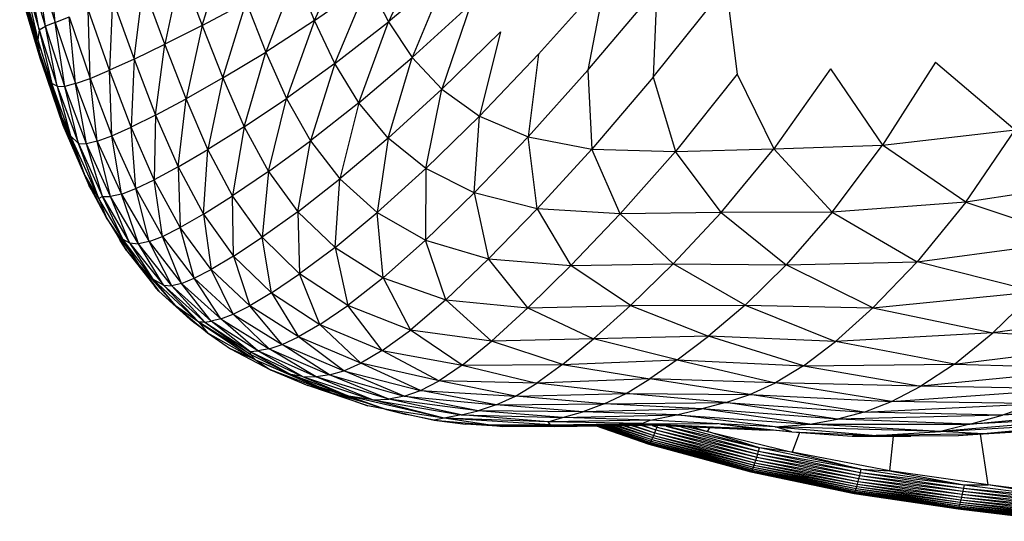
# Paper-space layout '_Inferior' of a CAD drawing. Header units: millimetres. Extents: x -50 to 1200, y -138 to 1808.
# Tile 17 of 26: x 768 to 845, y -133 to -94. Entities that reach past the tile are written whole.
import ezdxf

# ---------------------------------------------------------------- set-up
doc = ezdxf.new("R2010")
doc.units = ezdxf.units.MM

psp = doc.layouts.new('_Inferior')

# ---------------------------------------------------------------- linework, layer by layer
at = {"color": 7, "linetype": 'Continuous', "lineweight": 25}
for p, q in [((791.126, -93.594), (793.966, -87.284)), ((800.062, -87.046), (796.95, -93.695)), ((770.719, -93.728), (770.166, -88.219)), ((782.293, -93.963), (784.105, -87.919)), ((769.938, -94.022), (768.468, -89.07)), ((769.45, -94.312), (768.468, -89.07)), ((769.154, -88.665), (770.719, -93.728)), ((769.938, -94.022), (769.154, -88.665)), ((768.081, -89.573), (769.349, -95.094)), ((768.081, -89.573), (769.45, -94.312)), ((780.603, -89.538), (779.354, -95.447)), ((780.603, -89.538), (782.293, -93.963)), ((789.641, -89.925), (787.292, -96.069)), ((791.126, -93.594), (789.641, -89.925)), ((801.583, -89.802), (796.95, -93.695)), ((801.583, -89.802), (798.815, -96.503)), ((769.349, -95.094), (767.933, -90.2)), ((767.933, -90.2), (769.45, -96.031)), ((791.126, -93.594), (795.38, -90.62)), ((792.731, -96.976), (795.38, -90.62)), ((795.38, -90.62), (796.95, -93.695)), ((814.01, -90.384), (808.759, -96.233)), ((814.01, -90.384), (812.648, -97.489)), ((767.916, -90.785), (769.45, -96.031)), ((767.916, -90.785), (769.516, -96.544)), ((769.516, -96.544), (767.981, -91.275)), ((776.924, -96.616), (777.643, -90.856)), ((779.354, -95.447), (777.643, -90.856)), ((812.648, -97.489), (818.071, -91.077)), ((817.795, -98.042), (823.537, -90.876)), ((818.071, -91.077), (817.795, -98.042)), ((823.537, -90.876), (824.41, -97.804)), ((775.219, -91.903), (774.977, -97.501)), ((775.219, -91.903), (776.924, -96.616)), ((782.293, -93.963), (785.735, -92.134)), ((783.908, -98.107), (785.735, -92.134)), ((785.735, -92.134), (787.292, -96.069)), ((773.463, -98.135), (773.297, -92.709)), ((774.977, -97.501), (773.297, -92.709)), ((803.428, -92.3), (798.815, -96.503)), ((803.428, -92.3), (801.142, -98.995)), ((770.719, -93.728), (769.938, -94.022)), ((770.719, -93.728), (771.819, -93.306)), ((771.475, -98.766), (770.719, -93.728)), ((770.719, -93.728), (772.318, -98.55)), ((771.819, -93.306), (773.463, -98.135)), ((772.318, -98.55), (771.819, -93.306)), ((791.126, -93.594), (787.292, -96.069)), ((791.126, -93.594), (788.933, -99.71)), ((792.731, -96.976), (791.126, -93.594)), ((792.731, -96.976), (796.95, -93.695)), ((794.609, -100.067), (796.95, -93.695)), ((796.95, -93.695), (798.815, -96.503)), ((769.45, -94.312), (769.349, -95.094)), ((769.45, -94.312), (769.938, -94.022)), ((769.45, -94.312), (770.458, -98.536)), ((769.45, -94.312), (770.86, -98.754)), ((770.86, -98.754), (769.938, -94.022)), ((771.475, -98.766), (769.938, -94.022)), ((782.293, -93.963), (779.354, -95.447)), ((782.293, -93.963), (781.011, -99.749)), ((782.293, -93.963), (783.908, -98.107)), ((805.764, -94.467), (801.142, -98.995)), ((805.764, -94.467), (804.112, -101.104)), ((769.349, -95.094), (769.45, -96.031)), ((769.349, -95.094), (771.176, -101.089)), ((770.458, -98.536), (769.349, -95.094)), ((769.45, -96.031), (771.176, -101.089)), ((769.45, -96.031), (771.288, -101.642)), ((769.45, -96.031), (769.516, -96.544)), ((776.924, -96.616), (779.354, -95.447)), ((778.611, -101.03), (779.354, -95.447)), ((781.011, -99.749), (779.354, -95.447)), ((783.908, -98.107), (787.292, -96.069)), ((785.591, -101.948), (787.292, -96.069)), ((787.292, -96.069), (788.933, -99.71)), ((771.288, -101.642), (769.516, -96.544)), ((769.516, -96.544), (771.32, -101.817)), ((769.516, -96.544), (769.621, -96.879)), ((769.621, -96.879), (771.32, -101.817)), ((776.924, -96.616), (774.977, -97.501)), ((776.924, -96.616), (776.684, -101.987)), ((776.924, -96.616), (778.611, -101.03)), ((794.609, -100.067), (798.815, -96.503)), ((796.93, -102.839), (798.815, -96.503)), ((798.815, -96.503), (801.142, -98.995)), ((808.759, -96.233), (804.112, -101.104)), ((808.759, -96.233), (807.948, -102.727)), ((840.02, -96.853), (835.844, -103.384)), ((840.02, -96.853), (846.304, -102.178)), ((773.463, -98.135), (774.977, -97.501)), ((775.179, -102.657), (774.977, -97.501)), ((776.684, -101.987), (774.977, -97.501)), ((792.731, -96.976), (788.933, -99.71)), ((792.731, -96.976), (790.822, -103.043)), ((794.609, -100.067), (792.731, -96.976)), ((812.648, -97.489), (807.948, -102.727)), ((812.648, -97.489), (812.96, -103.709)), ((831.768, -97.39), (827.287, -103.672)), ((831.768, -97.39), (835.844, -103.384)), ((772.318, -98.55), (773.463, -98.135)), ((773.463, -98.135), (775.179, -102.657)), ((774.028, -103.076), (773.463, -98.135)), ((783.908, -98.107), (781.011, -99.749)), ((783.908, -98.107), (782.739, -103.734)), ((783.908, -98.107), (785.591, -101.948)), ((817.795, -98.042), (812.96, -103.709)), ((817.795, -98.042), (819.548, -103.883)), ((824.41, -97.804), (819.548, -103.883)), ((824.41, -97.804), (827.287, -103.672)), ((770.458, -98.536), (771.176, -101.089)), ((771.915, -102.655), (770.458, -98.536)), ((770.86, -98.754), (770.458, -98.536)), ((770.86, -98.754), (772.539, -103.266)), ((770.86, -98.754), (771.475, -98.766)), ((770.86, -98.754), (771.915, -102.655)), ((772.318, -98.55), (771.475, -98.766)), ((773.168, -103.278), (771.475, -98.766)), ((772.539, -103.266), (771.475, -98.766)), ((772.318, -98.55), (774.028, -103.076)), ((773.168, -103.278), (772.318, -98.55)), ((796.93, -102.839), (801.142, -98.995)), ((799.885, -105.234), (801.142, -98.995)), ((801.142, -98.995), (804.112, -101.104)), ((778.611, -101.03), (781.011, -99.749)), ((780.388, -105.11), (781.011, -99.749)), ((782.739, -103.734), (781.011, -99.749)), ((785.591, -101.948), (788.933, -99.71)), ((787.499, -105.465), (788.933, -99.71)), ((788.933, -99.71), (790.822, -103.043)), ((794.609, -100.067), (790.822, -103.043)), ((794.609, -100.067), (793.136, -106.047)), ((796.93, -102.839), (794.609, -100.067)), ((771.915, -102.655), (771.176, -101.089)), ((772.99, -105.641), (771.176, -101.089)), ((771.288, -101.642), (771.176, -101.089)), ((778.611, -101.03), (776.684, -101.987)), ((778.611, -101.03), (778.511, -106.122)), ((778.611, -101.03), (780.388, -105.11)), ((799.885, -105.234), (804.112, -101.104)), ((803.7, -107.146), (804.112, -101.104)), ((804.112, -101.104), (807.948, -102.727)), ((772.577, -104.607), (771.288, -101.642)), ((771.288, -101.642), (771.32, -101.817)), ((771.288, -101.642), (772.987, -105.634)), ((771.32, -101.817), (773.372, -106.539)), ((775.179, -102.657), (776.684, -101.987)), ((777.05, -106.817), (776.684, -101.987)), ((778.511, -106.122), (776.684, -101.987)), ((785.591, -101.948), (782.739, -103.734)), ((785.591, -101.948), (784.681, -107.374)), ((785.591, -101.948), (787.499, -105.465)), ((835.844, -103.384), (846.304, -102.178)), ((842.425, -107.879), (846.304, -102.178)), ((774.151, -107.586), (771.915, -102.655)), ((772.539, -103.266), (771.915, -102.655)), ((771.915, -102.655), (772.99, -105.641)), ((774.028, -103.076), (773.168, -103.278)), ((774.028, -103.076), (775.179, -102.657)), ((775.067, -107.423), (774.028, -103.076)), ((774.028, -103.076), (775.928, -107.239)), ((775.179, -102.657), (777.05, -106.817)), ((775.928, -107.239), (775.179, -102.657)), ((787.499, -105.465), (790.822, -103.043)), ((789.813, -108.638), (790.822, -103.043)), ((790.822, -103.043), (793.136, -106.047)), ((796.93, -102.839), (793.136, -106.047)), ((796.93, -102.839), (796.075, -108.685)), ((799.885, -105.234), (796.93, -102.839)), ((803.7, -107.146), (807.948, -102.727)), ((808.668, -108.395), (807.948, -102.727)), ((807.948, -102.727), (812.96, -103.709)), ((772.539, -103.266), (774.438, -107.44)), ((772.539, -103.266), (773.168, -103.278)), ((774.151, -107.586), (772.539, -103.266)), ((774.438, -107.44), (773.168, -103.278)), ((775.067, -107.423), (773.168, -103.278)), ((780.388, -105.11), (782.739, -103.734)), ((782.379, -108.822), (782.739, -103.734)), ((784.681, -107.374), (782.739, -103.734)), ((808.668, -108.395), (812.96, -103.709)), ((815.194, -108.801), (812.96, -103.709)), ((812.96, -103.709), (819.548, -103.883)), ((815.194, -108.801), (819.548, -103.883)), ((819.548, -103.883), (827.287, -103.672)), ((823.152, -108.706), (819.548, -103.883)), ((823.152, -108.706), (827.287, -103.672)), ((827.287, -103.672), (835.844, -103.384)), ((831.88, -108.672), (827.287, -103.672)), ((831.88, -108.672), (835.844, -103.384)), ((842.425, -107.879), (835.844, -103.384)), ((780.388, -105.11), (778.511, -106.122)), ((780.388, -105.11), (782.379, -108.822)), ((780.388, -105.11), (780.563, -109.866)), ((799.885, -105.234), (796.075, -108.685)), ((799.885, -105.234), (799.875, -110.86)), ((803.7, -107.146), (799.885, -105.234)), ((774.748, -109.112), (772.99, -105.641)), ((772.99, -105.641), (773.551, -106.845)), ((774.151, -107.586), (772.99, -105.641)), ((772.992, -105.646), (773.372, -106.539)), ((777.05, -106.817), (778.511, -106.122)), ((779.167, -110.57), (778.511, -106.122)), ((780.563, -109.866), (778.511, -106.122)), ((787.499, -105.465), (784.681, -107.374)), ((787.499, -105.465), (787.014, -110.646)), ((787.499, -105.465), (789.813, -108.638)), ((789.813, -108.638), (793.136, -106.047)), ((792.743, -111.443), (793.136, -106.047)), ((793.136, -106.047), (796.075, -108.685)), ((854.817, -106), (842.425, -107.879)), ((773.551, -106.845), (773.372, -106.539)), ((773.372, -106.539), (773.661, -107.053)), ((774.748, -109.112), (773.551, -106.845)), ((775.928, -107.239), (777.05, -106.817)), ((778.102, -110.989), (777.05, -106.817)), ((777.05, -106.817), (779.167, -110.57)), ((774.438, -107.44), (774.151, -107.586)), ((774.151, -107.586), (774.748, -109.112)), ((776.025, -110.782), (774.151, -107.586)), ((774.438, -107.44), (775.067, -107.423)), ((776.025, -110.782), (774.438, -107.44)), ((774.438, -107.44), (776.567, -111.076)), ((775.928, -107.239), (775.067, -107.423)), ((777.271, -111.159), (775.067, -107.423)), ((776.567, -111.076), (775.067, -107.423)), ((775.928, -107.239), (778.102, -110.989)), ((777.271, -111.159), (775.928, -107.239)), ((782.379, -108.822), (784.681, -107.374)), ((784.756, -112.135), (784.681, -107.374)), ((787.014, -110.646), (784.681, -107.374)), ((803.7, -107.146), (799.875, -110.86)), ((808.668, -108.395), (803.7, -107.146)), ((803.7, -107.146), (804.824, -112.338)), ((808.668, -108.395), (804.824, -112.338)), ((815.194, -108.801), (808.668, -108.395)), ((808.668, -108.395), (811.306, -112.862)), ((842.425, -107.879), (831.88, -108.672)), ((842.425, -107.879), (838.579, -112.574)), ((842.425, -107.879), (851.347, -110.876)), ((777.352, -112.835), (774.748, -109.112)), ((774.748, -109.112), (776.344, -111.704)), ((782.379, -108.822), (780.563, -109.866)), ((782.379, -108.822), (783, -113.181)), ((782.379, -108.822), (784.756, -112.135)), ((789.813, -108.638), (787.014, -110.646)), ((789.813, -108.638), (792.743, -111.443)), ((789.813, -108.638), (789.955, -113.53)), ((792.743, -111.443), (796.075, -108.685)), ((796.534, -113.826), (796.075, -108.685)), ((796.075, -108.685), (799.875, -110.86)), ((815.194, -108.801), (811.306, -112.862)), ((823.152, -108.706), (815.194, -108.801)), ((815.194, -108.801), (819.375, -112.738)), ((823.152, -108.706), (819.375, -112.738)), ((831.88, -108.672), (823.152, -108.706)), ((823.152, -108.706), (828.278, -112.809)), ((831.88, -108.672), (828.278, -112.809)), ((831.88, -108.672), (838.579, -112.574)), ((779.167, -110.57), (780.563, -109.866)), ((783, -113.181), (780.563, -109.866)), ((781.665, -113.866), (780.563, -109.866)), ((775.58, -110.462), (775.827, -110.901)), ((775.588, -110.477), (775.827, -110.901)), ((778.388, -113.943), (776.025, -110.782)), ((776.025, -110.782), (776.567, -111.076)), ((777.352, -112.835), (776.025, -110.782)), ((778.102, -110.989), (779.167, -110.57)), ((780.659, -114.272), (779.167, -110.57)), ((779.167, -110.57), (781.665, -113.866)), ((784.756, -112.135), (787.014, -110.646)), ((787.733, -115.029), (787.014, -110.646)), ((789.955, -113.53), (787.014, -110.646)), ((796.534, -113.826), (799.875, -110.86)), ((801.472, -115.557), (799.875, -110.86)), ((799.875, -110.86), (804.824, -112.338)), ((776.344, -111.704), (775.827, -110.901)), ((776.567, -111.076), (778.388, -113.943)), ((776.567, -111.076), (779.239, -114.42)), ((776.567, -111.076), (777.271, -111.159)), ((778.102, -110.989), (777.271, -111.159)), ((779.896, -114.458), (777.271, -111.159)), ((779.239, -114.42), (777.271, -111.159)), ((779.896, -114.458), (778.102, -110.989)), ((778.102, -110.989), (780.659, -114.272)), ((792.743, -111.443), (789.955, -113.53)), ((792.743, -111.443), (796.534, -113.826)), ((792.743, -111.443), (793.752, -116.009)), ((838.579, -112.574), (851.347, -110.876)), ((777.352, -112.835), (776.344, -111.704)), ((776.344, -111.704), (778.876, -114.88)), ((776.344, -111.704), (778.566, -114.529)), ((784.756, -112.135), (783, -113.181)), ((784.756, -112.135), (787.733, -115.029)), ((784.756, -112.135), (786.028, -116.046)), ((801.472, -115.557), (804.824, -112.338)), ((807.913, -116.208), (804.824, -112.338)), ((804.824, -112.338), (811.306, -112.862)), ((778.388, -113.943), (777.352, -112.835)), ((780.177, -116.046), (777.352, -112.835)), ((777.352, -112.835), (778.876, -114.88)), ((781.665, -113.866), (783, -113.181)), ((784.735, -116.69), (783, -113.181)), ((786.028, -116.046), (783, -113.181)), ((807.913, -116.208), (811.306, -112.862)), ((811.306, -112.862), (819.375, -112.738)), ((815.999, -116.005), (811.306, -112.862)), ((815.999, -116.005), (819.375, -112.738)), ((825.036, -115.996), (819.375, -112.738)), ((819.375, -112.738), (828.278, -112.809)), ((825.036, -115.996), (828.278, -112.809)), ((828.278, -112.809), (838.579, -112.574)), ((835.1, -116.197), (828.278, -112.809)), ((835.1, -116.197), (838.579, -112.574)), ((847.87, -114.929), (838.579, -112.574)), ((782.02, -117.313), (778.388, -113.943)), ((778.388, -113.943), (780.177, -116.046)), ((779.239, -114.42), (778.388, -113.943)), ((780.659, -114.272), (781.665, -113.866)), ((783.744, -117.062), (781.665, -113.866)), ((781.665, -113.866), (784.735, -116.69)), ((787.733, -115.029), (789.955, -113.53)), ((791.553, -117.511), (789.955, -113.53)), ((793.752, -116.009), (789.955, -113.53)), ((796.534, -113.826), (793.752, -116.009)), ((796.534, -113.826), (801.472, -115.557)), ((796.534, -113.826), (798.681, -117.955)), ((778.876, -114.88), (778.566, -114.529)), ((779.239, -114.42), (782.02, -117.313)), ((779.239, -114.42), (782.485, -117.334)), ((779.239, -114.42), (779.896, -114.458)), ((780.659, -114.272), (779.896, -114.458)), ((782.991, -117.25), (779.896, -114.458)), ((782.485, -117.334), (779.896, -114.458)), ((780.659, -114.272), (783.744, -117.062)), ((782.991, -117.25), (780.659, -114.272)), ((778.876, -114.88), (781.348, -117.103)), ((778.876, -114.88), (781.616, -117.355)), ((787.733, -115.029), (786.028, -116.046)), ((787.733, -115.029), (789.875, -118.49)), ((787.733, -115.029), (791.553, -117.511)), ((835.1, -116.197), (847.87, -114.929)), ((847.87, -114.929), (844.546, -118.169)), ((782.02, -117.313), (780.177, -116.046)), ((780.177, -116.046), (782.701, -118.174)), ((781.348, -117.103), (780.177, -116.046)), ((784.735, -116.69), (786.028, -116.046)), ((788.588, -119.09), (786.028, -116.046)), ((789.875, -118.49), (786.028, -116.046)), ((791.553, -117.511), (793.752, -116.009)), ((796.469, -119.557), (793.752, -116.009)), ((798.681, -117.955), (793.752, -116.009)), ((801.472, -115.557), (798.681, -117.955)), ((801.472, -115.557), (807.913, -116.208)), ((801.472, -115.557), (805.065, -118.833)), ((807.913, -116.208), (805.065, -118.833)), ((807.913, -116.208), (815.999, -116.005)), ((807.913, -116.208), (813.09, -118.642)), ((815.999, -116.005), (813.09, -118.642)), ((815.999, -116.005), (825.036, -115.996)), ((815.999, -116.005), (822.161, -118.419)), ((825.036, -115.996), (822.161, -118.419)), ((825.036, -115.996), (835.1, -116.197)), ((825.036, -115.996), (832.147, -118.857)), ((835.1, -116.197), (832.147, -118.857)), ((835.1, -116.197), (844.546, -118.169)), ((858.765, -116.189), (844.546, -118.169)), ((783.744, -117.062), (782.991, -117.25)), ((783.744, -117.062), (784.735, -116.69)), ((783.744, -117.062), (787.552, -119.425)), ((786.675, -119.579), (783.744, -117.062)), ((787.552, -119.425), (784.735, -116.69)), ((784.735, -116.69), (788.588, -119.09)), ((782.701, -118.174), (781.348, -117.103)), ((781.616, -117.355), (781.348, -117.103)), ((781.912, -117.55), (781.616, -117.355)), ((786.081, -119.869), (782.02, -117.313)), ((782.02, -117.313), (786.491, -120.281)), ((782.485, -117.334), (782.02, -117.313)), ((782.02, -117.313), (782.701, -118.174)), ((782.485, -117.334), (782.991, -117.25)), ((782.485, -117.334), (786.028, -119.645)), ((782.485, -117.334), (786.081, -119.869)), ((786.675, -119.579), (782.991, -117.25)), ((786.028, -119.645), (782.991, -117.25)), ((791.553, -117.511), (789.875, -118.49)), ((791.553, -117.511), (796.469, -119.557)), ((791.553, -117.511), (794.765, -120.556)), ((782.701, -118.174), (786.491, -120.281)), ((782.701, -118.174), (784.519, -119.429)), ((788.588, -119.09), (789.875, -118.49)), ((793.427, -121.15), (789.875, -118.49)), ((794.765, -120.556), (789.875, -118.49)), ((796.469, -119.557), (798.681, -117.955)), ((802.766, -120.718), (798.681, -117.955)), ((805.065, -118.833), (798.681, -117.955)), ((822.161, -118.419), (813.09, -118.642)), ((819.672, -120.297), (822.161, -118.419)), ((829.624, -120.772), (822.161, -118.419)), ((832.147, -118.857), (822.161, -118.419)), ((844.546, -118.169), (832.147, -118.857)), ((841.515, -120.621), (844.546, -118.169)), ((855.831, -118.88), (844.546, -118.169)), ((787.552, -119.425), (788.588, -119.09)), ((788.588, -119.09), (793.427, -121.15)), ((792.301, -121.478), (788.588, -119.09)), ((802.766, -120.718), (805.065, -118.833)), ((813.09, -118.642), (805.065, -118.833)), ((810.658, -120.67), (805.065, -118.833)), ((810.658, -120.67), (813.09, -118.642)), ((819.672, -120.297), (813.09, -118.642)), ((829.624, -120.772), (832.147, -118.857)), ((841.515, -120.621), (832.147, -118.857)), ((841.515, -120.621), (855.831, -118.88)), ((786.491, -120.281), (784.519, -119.429)), ((784.519, -119.429), (787.668, -121.067)), ((786.028, -119.645), (786.675, -119.579)), ((786.028, -119.645), (789.274, -121.447)), ((786.028, -119.645), (790.174, -121.59)), ((786.028, -119.645), (786.081, -119.869)), ((789.274, -121.447), (786.081, -119.869)), ((786.081, -119.869), (786.491, -120.281)), ((787.552, -119.425), (786.675, -119.579)), ((790.174, -121.59), (786.675, -119.579)), ((791.25, -121.616), (786.675, -119.579)), ((791.25, -121.616), (787.552, -119.425)), ((787.552, -119.425), (792.301, -121.478)), ((796.469, -119.557), (794.765, -120.556)), ((796.469, -119.557), (802.766, -120.718)), ((796.469, -119.557), (800.945, -121.954)), ((786.491, -120.281), (791.616, -122.473)), ((786.491, -120.281), (792.527, -122.921)), ((786.491, -120.281), (787.668, -121.067)), ((793.427, -121.15), (794.765, -120.556)), ((800.945, -121.954), (794.765, -120.556)), ((799.468, -122.714), (794.765, -120.556)), ((802.766, -120.718), (800.945, -121.954)), ((802.766, -120.718), (810.658, -120.67)), ((802.766, -120.718), (808.646, -122.136)), ((810.658, -120.67), (808.646, -122.136)), ((810.658, -120.67), (819.672, -120.297)), ((810.658, -120.67), (817.534, -121.79)), ((819.672, -120.297), (817.534, -121.79)), ((819.672, -120.297), (829.624, -120.772)), ((819.672, -120.297), (827.418, -122.11)), ((829.624, -120.772), (827.418, -122.11)), ((829.624, -120.772), (841.515, -120.621)), ((829.624, -120.772), (838.87, -122.371)), ((841.515, -120.621), (838.87, -122.371)), ((841.515, -120.621), (853.07, -120.978)), ((792.527, -122.921), (787.668, -121.067)), ((787.668, -121.067), (790.611, -122.32)), ((793.828, -123.163), (789.274, -121.447)), ((790.174, -121.59), (789.274, -121.447)), ((789.274, -121.447), (791.616, -122.473)), ((790.174, -121.59), (795.7, -123.442)), ((790.174, -121.59), (791.25, -121.616)), ((790.174, -121.59), (793.828, -123.163)), ((792.301, -121.478), (791.25, -121.616)), ((796.987, -123.389), (791.25, -121.616)), ((795.7, -123.442), (791.25, -121.616)), ((792.301, -121.478), (793.427, -121.15)), ((792.301, -121.478), (798.191, -123.157)), ((796.987, -123.389), (792.301, -121.478)), ((798.191, -123.157), (793.427, -121.15)), ((793.427, -121.15), (799.468, -122.714)), ((853.07, -120.978), (838.87, -122.371)), ((792.527, -122.921), (790.611, -122.32)), ((795.331, -123.902), (790.611, -122.32)), ((793.828, -123.163), (791.616, -122.473)), ((791.616, -122.473), (796.797, -124.204)), ((791.616, -122.473), (792.527, -122.921)), ((799.468, -122.714), (800.945, -121.954)), ((806.946, -123.15), (800.945, -121.954)), ((808.646, -122.136), (800.945, -121.954)), ((806.946, -123.15), (808.646, -122.136)), ((817.534, -121.79), (808.646, -122.136)), ((815.66, -122.928), (808.646, -122.136)), ((815.66, -122.928), (817.534, -121.79)), ((827.418, -122.11), (817.534, -121.79)), ((825.413, -123.015), (817.534, -121.79)), ((825.413, -123.015), (827.418, -122.11)), ((836.549, -123.577), (827.418, -122.11)), ((838.87, -122.371), (827.418, -122.11)), ((836.549, -123.577), (838.87, -122.371)), ((850.452, -122.562), (838.87, -122.371)), ((795.543, -123.785), (792.527, -122.921)), ((792.527, -122.921), (795.331, -123.902)), ((795.7, -123.442), (793.828, -123.163)), ((801.335, -124.869), (793.828, -123.163)), ((793.828, -123.163), (796.797, -124.204)), ((798.191, -123.157), (796.987, -123.389)), ((798.191, -123.157), (799.468, -122.714)), ((798.191, -123.157), (805.433, -123.841)), ((804.019, -124.309), (798.191, -123.157)), ((805.433, -123.841), (799.468, -122.714)), ((799.468, -122.714), (806.946, -123.15)), ((805.433, -123.841), (806.946, -123.15)), ((806.946, -123.15), (815.66, -122.928)), ((813.934, -123.763), (806.946, -123.15)), ((813.934, -123.763), (815.66, -122.928)), ((823.51, -123.637), (815.66, -122.928)), ((815.66, -122.928), (825.413, -123.015)), ((823.51, -123.637), (825.413, -123.015)), ((825.413, -123.015), (836.549, -123.577)), ((834.411, -124.401), (825.413, -123.015)), ((836.549, -123.577), (850.452, -122.562)), ((860.265, -123.052), (845.313, -124.655)), ((796.815, -124.209), (795.331, -123.902)), ((795.7, -123.442), (796.987, -123.389)), ((801.335, -124.869), (795.7, -123.442)), ((795.7, -123.442), (802.685, -124.627)), ((804.019, -124.309), (796.987, -123.389)), ((802.685, -124.627), (796.987, -123.389)), ((805.433, -123.841), (804.019, -124.309)), ((805.433, -123.841), (813.934, -123.763)), ((812.264, -124.373), (805.433, -123.841)), ((813.934, -123.763), (812.264, -124.373)), ((813.934, -123.763), (823.51, -123.637)), ((821.619, -124.135), (813.934, -123.763)), ((823.51, -123.637), (821.619, -124.135)), ((823.51, -123.637), (834.411, -124.401)), ((832.309, -124.97), (823.51, -123.637)), ((834.411, -124.401), (836.549, -123.577)), ((834.411, -124.401), (847.894, -123.749)), ((847.894, -123.749), (836.549, -123.577)), ((842.716, -125.355), (857.545, -123.965)), ((847.894, -123.749), (845.313, -124.655)), ((857.545, -123.965), (845.313, -124.655)), ((801.335, -124.869), (796.797, -124.204)), ((796.797, -124.204), (800.551, -125.034)), ((796.797, -124.204), (798.385, -124.6)), ((800.551, -125.034), (798.385, -124.6)), ((802.685, -124.627), (801.335, -124.869)), ((802.685, -124.627), (804.019, -124.309)), ((802.685, -124.627), (810.665, -124.824)), ((809.519, -125.159), (802.685, -124.627)), ((812.264, -124.373), (804.019, -124.309)), ((810.665, -124.824), (804.019, -124.309)), ((810.665, -124.824), (812.264, -124.373)), ((810.665, -124.824), (819.623, -124.619)), ((821.619, -124.135), (812.264, -124.373)), ((819.623, -124.619), (812.264, -124.373)), ((817.561, -125.047), (819.623, -124.619)), ((819.623, -124.619), (821.619, -124.135)), ((827.413, -125.57), (819.623, -124.619)), ((819.623, -124.619), (830.142, -125.358)), ((832.309, -124.97), (821.619, -124.135)), ((830.142, -125.358), (821.619, -124.135)), ((834.411, -124.401), (832.309, -124.97)), ((845.313, -124.655), (832.309, -124.97)), ((845.313, -124.655), (834.411, -124.401)), ((854.742, -124.737), (840.413, -125.92)), ((842.716, -125.355), (845.313, -124.655)), ((854.742, -124.737), (842.716, -125.355)), ((801.335, -124.869), (800.551, -125.034)), ((800.551, -125.034), (804.809, -125.418)), ((800.551, -125.034), (803.027, -125.35)), ((809.519, -125.159), (801.335, -124.869)), ((809.717, -125.415), (801.335, -124.869)), ((804.809, -125.418), (801.335, -124.869)), ((804.809, -125.418), (803.027, -125.35)), ((805.946, -125.532), (803.027, -125.35)), ((804.809, -125.418), (809.717, -125.415)), ((804.809, -125.418), (810.051, -125.548)), ((804.809, -125.418), (805.946, -125.532)), ((810.051, -125.548), (805.946, -125.532)), ((809.519, -125.159), (810.665, -124.824)), ((817.561, -125.047), (809.519, -125.159)), ((816.903, -125.304), (809.519, -125.159)), ((809.717, -125.415), (809.519, -125.159)), ((809.717, -125.415), (816.903, -125.304)), ((809.717, -125.415), (817.422, -125.413)), ((809.717, -125.415), (810.051, -125.548)), ((817.422, -125.413), (810.051, -125.548)), ((810.051, -125.548), (817.068, -125.436)), ((817.561, -125.047), (810.665, -124.824)), ((813.303, -125.496), (817.459, -126.931)), ((813.334, -125.496), (817.489, -126.917)), ((813.366, -125.495), (817.489, -126.917)), ((813.44, -125.494), (817.528, -126.875)), ((813.517, -125.493), (817.528, -126.875)), ((813.64, -125.491), (817.576, -126.804)), ((813.76, -125.489), (817.576, -126.804)), ((813.939, -125.486), (817.633, -126.702)), ((814.095, -125.483), (817.633, -126.702)), ((814.338, -125.479), (817.698, -126.572)), ((814.517, -125.477), (817.698, -126.572)), ((814.834, -125.472), (817.77, -126.415)), ((815.021, -125.469), (817.77, -126.415)), ((815.421, -125.462), (817.848, -126.233)), ((815.599, -125.459), (817.848, -126.233)), ((816.089, -125.452), (817.93, -126.031)), ((816.239, -125.449), (817.93, -126.031)), ((816.825, -125.44), (818.016, -125.812)), ((816.903, -125.304), (817.561, -125.047)), ((816.903, -125.304), (822.834, -125.327)), ((816.903, -125.304), (825.936, -125.734)), ((816.903, -125.304), (817.422, -125.413)), ((816.929, -125.438), (818.016, -125.812)), ((817.422, -125.413), (817.068, -125.436)), ((826.721, -125.824), (817.068, -125.436)), ((825.936, -125.734), (817.422, -125.413)), ((817.422, -125.413), (826.721, -125.824)), ((827.413, -125.57), (817.561, -125.047)), ((817.724, -125.462), (818.103, -125.58)), ((817.765, -125.464), (818.103, -125.58)), ((818.016, -125.812), (818.103, -125.58)), ((818.103, -125.58), (818.14, -125.479)), ((818.103, -125.58), (826.099, -127.478)), ((818.103, -125.58), (826.026, -127.722)), ((818.805, -125.506), (826.099, -127.478)), ((818.909, -125.51), (826.172, -127.229)), ((819.97, -125.553), (826.172, -127.229)), ((820.485, -125.573), (822.075, -125.918)), ((820.942, -125.592), (822.075, -125.918)), ((823.09, -125.34), (825.936, -125.734)), ((823.136, -125.343), (828.703, -125.957)), ((827.413, -125.57), (830.142, -125.358)), ((840.413, -125.92), (827.413, -125.57)), ((827.413, -125.57), (835.35, -126.245)), ((828.703, -125.957), (827.413, -125.57)), ((830.142, -125.358), (832.309, -124.97)), ((830.142, -125.358), (842.716, -125.355)), ((840.413, -125.92), (830.142, -125.358)), ((842.716, -125.355), (832.309, -124.97)), ((840.413, -125.92), (854.514, -125.108)), ((842.716, -125.355), (840.413, -125.92)), ((854.514, -125.108), (843.796, -126.107)), ((817.77, -126.415), (817.848, -126.233)), ((817.848, -126.233), (817.93, -126.031)), ((817.848, -126.233), (825.88, -128.181)), ((817.848, -126.233), (825.811, -128.387)), ((817.93, -126.031), (818.016, -125.812)), ((817.93, -126.031), (825.952, -127.958)), ((817.93, -126.031), (825.88, -128.181)), ((818.016, -125.812), (826.026, -127.722)), ((818.016, -125.812), (825.952, -127.958)), ((822.075, -125.918), (822.255, -125.645)), ((822.075, -125.918), (828.73, -127.55)), ((826.172, -127.229), (822.075, -125.918)), ((828.703, -125.957), (825.936, -125.734)), ((825.936, -125.734), (826.721, -125.824)), ((827.429, -125.854), (826.721, -125.824)), ((828.703, -125.957), (835.35, -126.245)), ((828.703, -125.957), (833.473, -126.295)), ((829.326, -126.001), (828.73, -127.55)), ((835.35, -126.245), (833.473, -126.295)), ((841.821, -126.265), (833.473, -126.295)), ((833.473, -126.295), (838.072, -126.304)), ((835.35, -126.245), (840.413, -125.92)), ((843.796, -126.107), (835.35, -126.245)), ((835.35, -126.245), (841.821, -126.265)), ((836.686, -126.301), (836.397, -129.025)), ((841.821, -126.265), (838.072, -126.304)), ((843.796, -126.107), (840.413, -125.92)), ((850.365, -125.693), (841.821, -126.265)), ((843.796, -126.107), (841.821, -126.265)), ((844.174, -130.123), (843.574, -126.148)), ((843.796, -126.107), (850.365, -125.693)), ((817.459, -126.931), (817.489, -126.917)), ((817.459, -126.931), (825.51, -129.091)), ((817.459, -126.931), (825.485, -129.106)), ((817.489, -126.917), (817.528, -126.875)), ((817.489, -126.917), (825.542, -129.046)), ((817.489, -126.917), (825.51, -129.091)), ((817.528, -126.875), (817.576, -126.804)), ((817.528, -126.875), (825.583, -128.972)), ((817.528, -126.875), (825.542, -129.046)), ((817.576, -126.804), (817.633, -126.702)), ((817.576, -126.804), (825.63, -128.867)), ((817.576, -126.804), (825.583, -128.972)), ((817.633, -126.702), (817.698, -126.572)), ((817.633, -126.702), (825.685, -128.734)), ((817.633, -126.702), (825.63, -128.867)), ((817.698, -126.572), (817.77, -126.415)), ((817.698, -126.572), (825.745, -128.573)), ((817.698, -126.572), (825.685, -128.734)), ((817.77, -126.415), (825.811, -128.387)), ((817.77, -126.415), (825.745, -128.573)), ((825.952, -127.958), (826.026, -127.722)), ((826.026, -127.722), (826.099, -127.478)), ((826.026, -127.722), (834.123, -129.155)), ((826.026, -127.722), (834.061, -129.402)), ((826.099, -127.478), (826.172, -127.229)), ((826.099, -127.478), (834.184, -128.905)), ((826.099, -127.478), (834.123, -129.155)), ((828.73, -127.55), (826.172, -127.229)), ((834.184, -128.905), (826.172, -127.229)), ((836.397, -129.025), (828.73, -127.55)), ((828.73, -127.55), (834.184, -128.905)), ((825.685, -128.734), (825.745, -128.573)), ((825.745, -128.573), (825.811, -128.387)), ((825.745, -128.573), (833.881, -130.074)), ((825.745, -128.573), (833.826, -130.261)), ((825.811, -128.387), (825.88, -128.181)), ((825.811, -128.387), (833.939, -129.866)), ((825.811, -128.387), (833.881, -130.074)), ((825.88, -128.181), (825.952, -127.958)), ((825.88, -128.181), (833.999, -129.64)), ((825.88, -128.181), (833.939, -129.866)), ((825.952, -127.958), (834.061, -129.402)), ((825.952, -127.958), (833.999, -129.64)), ((825.485, -129.106), (825.51, -129.091)), ((825.485, -129.106), (833.628, -130.785)), ((825.485, -129.106), (833.608, -130.801)), ((825.51, -129.091), (825.542, -129.046)), ((825.51, -129.091), (833.656, -130.74)), ((825.51, -129.091), (833.628, -130.785)), ((825.542, -129.046), (825.583, -128.972)), ((825.542, -129.046), (833.689, -130.665)), ((825.542, -129.046), (833.656, -130.74)), ((825.583, -128.972), (825.63, -128.867)), ((825.583, -128.972), (833.729, -130.559)), ((825.583, -128.972), (833.689, -130.665)), ((825.63, -128.867), (825.685, -128.734)), ((825.63, -128.867), (833.775, -130.424)), ((825.63, -128.867), (833.729, -130.559)), ((825.685, -128.734), (833.826, -130.261)), ((825.685, -128.734), (833.775, -130.424)), ((833.999, -129.64), (834.061, -129.402)), ((834.061, -129.402), (834.123, -129.155)), ((834.061, -129.402), (842.226, -130.391)), ((834.061, -129.402), (842.175, -130.637)), ((834.123, -129.155), (834.184, -128.905)), ((834.123, -129.155), (842.278, -130.141)), ((834.123, -129.155), (842.226, -130.391)), ((834.184, -128.905), (836.397, -129.025)), ((834.184, -128.905), (842.278, -130.141)), ((844.174, -130.123), (836.397, -129.025)), ((836.397, -129.025), (842.278, -130.141)), ((833.826, -130.261), (833.881, -130.074)), ((833.881, -130.074), (833.939, -129.866)), ((833.881, -130.074), (842.073, -131.099)), ((833.881, -130.074), (842.024, -131.305)), ((833.939, -129.866), (833.999, -129.64)), ((833.939, -129.866), (842.123, -130.875)), ((833.939, -129.866), (842.073, -131.099)), ((833.999, -129.64), (842.175, -130.637)), ((833.999, -129.64), (842.123, -130.875)), ((842.278, -130.141), (842.226, -130.391)), ((842.278, -130.141), (844.174, -130.123)), ((842.278, -130.141), (850.421, -131.167)), ((853.374, -131.326), (844.174, -130.123)), ((850.421, -131.167), (844.174, -130.123)), ((833.608, -130.801), (833.628, -130.785)), ((833.608, -130.801), (841.814, -132)), ((833.608, -130.801), (841.797, -132.012)), ((833.628, -130.785), (833.656, -130.74)), ((833.628, -130.785), (841.837, -131.959)), ((833.628, -130.785), (841.814, -132)), ((833.656, -130.74), (833.689, -130.665)), ((833.656, -130.74), (841.865, -131.886)), ((833.656, -130.74), (841.837, -131.959)), ((833.689, -130.665), (833.729, -130.559)), ((833.689, -130.665), (841.898, -131.784)), ((833.689, -130.665), (841.865, -131.886)), ((833.729, -130.559), (833.775, -130.424)), ((833.729, -130.559), (841.936, -131.651)), ((833.729, -130.559), (841.898, -131.784)), ((833.775, -130.424), (833.826, -130.261)), ((833.775, -130.424), (841.979, -131.491)), ((833.775, -130.424), (841.936, -131.651)), ((833.826, -130.261), (842.024, -131.305)), ((833.826, -130.261), (841.979, -131.491)), ((842.123, -130.875), (842.073, -131.099)), ((842.175, -130.637), (842.123, -130.875)), ((842.123, -130.875), (850.335, -131.66)), ((842.123, -130.875), (850.292, -131.896)), ((842.226, -130.391), (842.175, -130.637)), ((842.175, -130.637), (850.378, -131.416)), ((842.175, -130.637), (850.335, -131.66)), ((842.226, -130.391), (850.421, -131.167)), ((842.226, -130.391), (850.378, -131.416)), ((841.898, -131.784), (841.865, -131.886)), ((841.936, -131.651), (841.898, -131.784)), ((841.898, -131.784), (850.137, -132.66)), ((841.898, -131.784), (850.105, -132.789)), ((841.979, -131.491), (841.936, -131.651)), ((841.936, -131.651), (850.172, -132.504)), ((841.936, -131.651), (850.137, -132.66)), ((842.024, -131.305), (841.979, -131.491)), ((841.979, -131.491), (850.21, -132.321)), ((841.979, -131.491), (850.172, -132.504)), ((842.073, -131.099), (842.024, -131.305)), ((842.024, -131.305), (850.25, -132.117)), ((842.024, -131.305), (850.21, -132.321)), ((842.073, -131.099), (850.292, -131.896)), ((842.073, -131.099), (850.25, -132.117)), ((841.814, -132), (841.797, -132.012)), ((841.797, -132.012), (850.036, -132.992)), ((841.797, -132.012), (850.022, -132.999)), ((841.837, -131.959), (841.814, -132)), ((841.814, -132), (850.055, -132.955)), ((841.814, -132), (850.036, -132.992)), ((841.865, -131.886), (841.837, -131.959)), ((841.837, -131.959), (850.078, -132.887)), ((841.837, -131.959), (850.055, -132.955)), ((841.865, -131.886), (850.105, -132.789)), ((841.865, -131.886), (850.078, -132.887))]:
    psp.add_line(p, q, dxfattribs=at)

doc.saveas('drawing.dxf')
